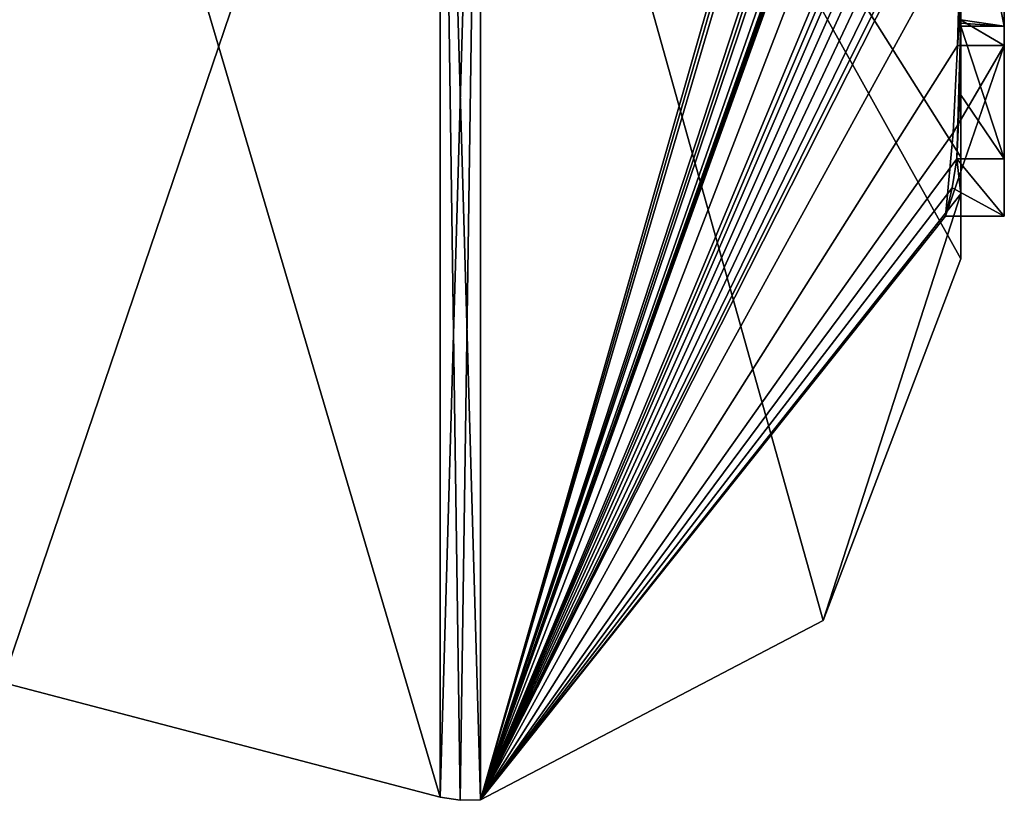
# Model space of a CAD drawing. Extents: x -23 to 700, y -1799 to -1.
# Tile 78 of 212: x 690.08 to 694.6, y -1793.98 to -1790.4. Entities that reach past the tile are written whole.
import ezdxf

# ---------------------------------------------------------------- set-up
doc = ezdxf.new("R2010")
doc.units = 0
doc.header["$LTSCALE"] = 67.568058
for name, color, linetype in [('1011', 7, 'CONTINUOUS'), ('1012', 7, 'CONTINUOUS'), ('1124', 7, 'CONTINUOUS'), ('1132', 7, 'CONTINUOUS'), ('1133', 7, 'CONTINUOUS'), ('968', 7, 'CONTINUOUS'), ('973', 7, 'CONTINUOUS'), ('974', 7, 'CONTINUOUS'), ('975', 7, 'CONTINUOUS'), ('976', 7, 'CONTINUOUS'), ('979', 7, 'CONTINUOUS'), ('980', 7, 'CONTINUOUS'), ('998', 7, 'CONTINUOUS')]:
    doc.layers.add(name, color=color, linetype=linetype)

msp = doc.modelspace()

# ---------------------------------------------------------------- linework, layer by layer
at = {"layer": '1011', "linetype": 'CONTINUOUS'}
for points in [[(694.3951, -1790.7404, 5.9326), (694.3998, -1790.4324, 6.4661), (694.6, -1791.0415, 5.411), (694.3951, -1790.7404, 5.9326)], [(694.6, -1791.0415, 5.411), (694.3998, -1790.4324, 6.4661), (694.6, -1790.4324, 6.4661), (694.6, -1791.0415, 5.411)], [(694.3825, -1791.0415, 5.411), (694.3951, -1790.7404, 5.9326), (694.6, -1791.0415, 5.411), (694.3825, -1791.0415, 5.411)]]:
    msp.add_3dface(points, dxfattribs=at)
at = {"layer": '1012', "linetype": 'CONTINUOUS'}
for points in [[(694.3603, -1791.174, 5.4875), (694.3825, -1791.0415, 5.411), (694.6, -1791.3048, 5.563), (694.3603, -1791.174, 5.4875)], [(694.3825, -1791.0415, 5.411), (694.6, -1791.0415, 5.411), (694.6, -1791.3048, 5.563), (694.3825, -1791.0415, 5.411)], [(694.3293, -1791.3048, 5.563), (694.3603, -1791.174, 5.4875), (694.6, -1791.3048, 5.563), (694.3293, -1791.3048, 5.563)]]:
    msp.add_3dface(points, dxfattribs=at)
at = {"layer": '1124', "linetype": 'CONTINUOUS'}
for points in [[(694.4, -1790.4027, 6.449), (694.4, -1789.4289, 5.8867), (694.6, -1790.4324, 6.4661), (694.4, -1790.4027, 6.449)], [(694.4, -1789.4289, 5.8867), (694.6, -1789.4289, 5.8867), (694.6, -1790.4324, 6.4661), (694.4, -1789.4289, 5.8867)], [(694.3999, -1790.4176, 6.4575), (694.4, -1790.4027, 6.449), (694.6, -1790.4324, 6.4661), (694.3999, -1790.4176, 6.4575)], [(694.3998, -1790.4324, 6.4661), (694.3999, -1790.4176, 6.4575), (694.6, -1790.4324, 6.4661), (694.3998, -1790.4324, 6.4661)]]:
    msp.add_3dface(points, dxfattribs=at)
at = {"layer": '1132', "linetype": 'CONTINUOUS'}
for points in [[(694.3963, -1790.4022, 6.8513), (694.6, -1790.5214, 6.9201), (694.6, -1787.9233, 5.4201), (694.3963, -1790.4022, 6.8513)], [(694.3963, -1790.4022, 6.8513), (694.3852, -1790.5214, 6.9201), (694.6, -1790.5214, 6.9201), (694.3963, -1790.4022, 6.8513)]]:
    msp.add_3dface(points, dxfattribs=at)
at = {"layer": '1133', "linetype": 'CONTINUOUS'}
for points in [[(694.3645, -1790.9212, 6.2275), (694.3293, -1791.3048, 5.563), (694.6, -1790.5214, 6.9201), (694.3645, -1790.9212, 6.2275)], [(694.3293, -1791.3048, 5.563), (694.6, -1791.3048, 5.563), (694.6, -1790.5214, 6.9201), (694.3293, -1791.3048, 5.563)], [(694.3852, -1790.5214, 6.9201), (694.3645, -1790.9212, 6.2275), (694.6, -1790.5214, 6.9201), (694.3852, -1790.5214, 6.9201)]]:
    msp.add_3dface(points, dxfattribs=at)
at = {"layer": '968', "linetype": 'CONTINUOUS'}
for points in [[(694.4, -1789.4289, 5.8867), (694.4, -1790.4027, 6.449), (694.4, -1790.0083, 4.8832), (694.4, -1789.4289, 5.8867)], [(694.4, -1791.0336, -4.2391), (694.4, -1789.7984, -7.9665), (694.4, -1790.4027, 6.449), (694.4, -1791.0336, -4.2391)], [(694.4, -1790.4027, 6.449), (694.4, -1789.7984, -7.9665), (694.4, -1790.1, -0.0124), (694.4, -1790.4027, 6.449)], [(694.4, -1790.0083, 4.8832), (694.4, -1790.4027, 6.449), (694.4, -1790.0213, 1.6862), (694.4, -1790.0083, 4.8832)], [(694.4, -1790.0213, 1.6862), (694.4, -1790.4027, 6.449), (694.4, -1790.1, -0.0124), (694.4, -1790.0213, 1.6862)], [(694.4, -1791.2014, 3.4001), (694.4, -1791.0336, -4.2391), (694.4, -1790.4027, 6.449), (694.4, -1791.2014, 3.4001)], [(694.4, -1791.5), (694.4, -1791.0336, -4.2391), (694.4, -1791.2014, 3.4001), (694.4, -1791.5)]]:
    msp.add_3dface(points, dxfattribs=at)
at = {"layer": '973', "linetype": 'CONTINUOUS'}
for points in [[(694.3429, -1786.5961, 13.7189), (694.3341, -1786.5125, 13.8636), (692.1949, -1793.9825), (694.3429, -1786.5961, 13.7189)], [(692.1949, -1793.9825), (694.3341, -1786.5125, 13.8636), (692.1949, -1787.544, 15.544), (692.1949, -1793.9825)], [(694.3508, -1786.6805, 13.5727), (694.3429, -1786.5961, 13.7189), (692.1949, -1793.9825), (694.3508, -1786.6805, 13.5727)], [(694.3867, -1787.2981, 12.5029), (694.3508, -1786.6805, 13.5727), (692.1949, -1793.9825), (694.3867, -1787.2981, 12.5029)], [(694.3893, -1787.3819, 12.3577), (694.3867, -1787.2981, 12.5029), (692.1949, -1793.9825), (694.3893, -1787.3819, 12.3577)], [(694.3915, -1787.4661, 12.212), (694.3893, -1787.3819, 12.3577), (692.1949, -1793.9825), (694.3915, -1787.4661, 12.212)], [(694.3958, -1787.6968, 11.8124), (694.3915, -1787.4661, 12.212), (692.1949, -1793.9825), (694.3958, -1787.6968, 11.8124)], [(694.3969, -1787.787, 11.656), (694.3958, -1787.6968, 11.8124), (692.1949, -1793.9825), (694.3969, -1787.787, 11.656)], [(694.3978, -1787.8775, 11.4994), (694.3969, -1787.787, 11.656), (692.1949, -1793.9825), (694.3978, -1787.8775, 11.4994)], [(694.4, -1788.2671, 10.7532), (694.4, -1787.8058, 11.4205), (692.1949, -1793.9825), (694.4, -1788.2671, 10.7532)], [(694.4, -1787.8058, 11.4205), (694.3995, -1787.8416, 11.46), (692.1949, -1793.9825), (694.4, -1787.8058, 11.4205)], [(694.3995, -1787.8416, 11.46), (694.3978, -1787.8775, 11.4994), (692.1949, -1793.9825), (694.3995, -1787.8416, 11.46)], [(694.4, -1788.7017, 10.0683), (694.4, -1788.2671, 10.7532), (692.1949, -1793.9825), (694.4, -1788.7017, 10.0683)], [(694.4, -1788.7949, 9.9103), (694.4, -1788.7017, 10.0683), (692.1949, -1793.9825), (694.4, -1788.7949, 9.9103)], [(694.4, -1788.8863, 9.752), (694.4, -1788.7949, 9.9103), (692.1949, -1793.9825), (694.4, -1788.8863, 9.752)], [(694.4, -1789.024, 9.5097), (694.4, -1788.8863, 9.752), (692.1949, -1793.9825), (694.4, -1789.024, 9.5097)], [(694.4, -1789.1649, 9.2696), (694.4, -1789.024, 9.5097), (692.1949, -1793.9825), (694.4, -1789.1649, 9.2696)], [(694.3999, -1789.3164, 9.0071), (694.4, -1789.1649, 9.2696), (692.1949, -1793.9825), (694.3999, -1789.3164, 9.0071)], [(694.3998, -1789.4678, 8.7448), (694.3999, -1789.3164, 9.0071), (692.1949, -1793.9825), (694.3998, -1789.4678, 8.7448)], [(694.3998, -1789.5639, 8.5462), (694.3998, -1789.4678, 8.7448), (692.1949, -1793.9825), (694.3998, -1789.5639, 8.5462)], [(694.4, -1789.6238, 8.3457), (694.3998, -1789.5639, 8.5462), (692.1949, -1793.9825), (694.4, -1789.6238, 8.3457)], [(694.4, -1789.9704, 7.5706), (694.4, -1789.6238, 8.3457), (692.1949, -1793.9825), (694.4, -1789.9704, 7.5706)], [(694.3852, -1790.5214, 6.9201), (694.4, -1789.9704, 7.5706), (692.1949, -1793.9825), (694.3852, -1790.5214, 6.9201)], [(694.3963, -1790.4022, 6.8513), (694.4, -1789.9704, 7.5706), (694.3852, -1790.5214, 6.9201), (694.3963, -1790.4022, 6.8513)], [(694.4, -1791.2014, 3.4001), (694.4, -1790.4027, 6.449), (694.3825, -1791.0415, 5.411), (694.4, -1791.2014, 3.4001)], [(694.3825, -1791.0415, 5.411), (694.4, -1790.4027, 6.449), (694.3951, -1790.7404, 5.9326), (694.3825, -1791.0415, 5.411)], [(694.3951, -1790.7404, 5.9326), (694.4, -1790.4027, 6.449), (694.3999, -1790.4176, 6.4575), (694.3951, -1790.7404, 5.9326)], [(694.3998, -1790.4324, 6.4661), (694.3951, -1790.7404, 5.9326), (694.3999, -1790.4176, 6.4575), (694.3998, -1790.4324, 6.4661)], [(694.3645, -1790.9212, 6.2275), (694.3852, -1790.5214, 6.9201), (692.1949, -1793.9825), (694.3645, -1790.9212, 6.2275)], [(694.3293, -1791.3048, 5.563), (694.3645, -1790.9212, 6.2275), (692.1949, -1793.9825), (694.3293, -1791.3048, 5.563)], [(694.4, -1791.2014, 3.4001), (694.3825, -1791.0415, 5.411), (692.1949, -1793.9825), (694.4, -1791.2014, 3.4001)], [(694.3825, -1791.0415, 5.411), (694.3603, -1791.174, 5.4875), (692.1949, -1793.9825), (694.3825, -1791.0415, 5.411)], [(694.3603, -1791.174, 5.4875), (694.3293, -1791.3048, 5.563), (692.1949, -1793.9825), (694.3603, -1791.174, 5.4875)], [(693.7691, -1793.1602), (694.4, -1791.2014, 3.4001), (692.1949, -1793.9825), (693.7691, -1793.1602)], [(694.4, -1791.5), (694.4, -1791.2014, 3.4001), (693.7691, -1793.1602), (694.4, -1791.5)]]:
    msp.add_3dface(points, dxfattribs=at)
at = {"layer": '974', "linetype": 'CONTINUOUS'}
for points in [[(694.4, -1791.0336, -4.2391), (694.4, -1791.5), (692.1949, -1787.544, -15.544), (694.4, -1791.0336, -4.2391)], [(694.4, -1791.0336, -4.2391), (692.1949, -1787.544, -15.544), (694.3979, -1789.8875, -8.0179), (694.4, -1791.0336, -4.2391)], [(694.4, -1791.5), (693.7691, -1793.1602), (692.1949, -1787.544, -15.544), (694.4, -1791.5)], [(693.7691, -1793.1602), (692.1949, -1793.9825), (692.1949, -1787.544, -15.544), (693.7691, -1793.1602)], [(694.4, -1789.7984, -7.9665), (694.4, -1791.0336, -4.2391), (694.3979, -1789.8875, -8.0179), (694.4, -1789.7984, -7.9665)]]:
    msp.add_3dface(points, dxfattribs=at)
at = {"layer": '975', "linetype": 'CONTINUOUS'}
for points in [[(690, -1793.444), (690, -1787.1626, -15.1637), (692.0094, -1793.9698, 0), (690, -1793.444)], [(692.0094, -1793.9698, 0), (690, -1787.1626, -15.1637), (692.0094, -1787.535, -15.535), (692.0094, -1793.9698, 0)]]:
    msp.add_3dface(points, dxfattribs=at)
at = {"layer": '976', "linetype": 'CONTINUOUS'}
for points in [[(690, -1787.1626, 15.1637), (690, -1793.444), (692.0094, -1787.535, 15.535), (690, -1787.1626, 15.1637)], [(690, -1793.444), (692.0094, -1793.9698, 0), (692.0094, -1787.535, 15.535), (690, -1793.444)]]:
    msp.add_3dface(points, dxfattribs=at)
at = {"layer": '979', "linetype": 'CONTINUOUS'}
for points in [[(692.0094, -1793.9698, 0), (692.1949, -1787.544, 15.544), (692.0094, -1787.535, 15.535), (692.0094, -1793.9698, 0)], [(692.1949, -1787.544, 15.544), (692.0094, -1793.9698, 0), (692.1016, -1793.9849, 0), (692.1949, -1787.544, 15.544)], [(692.1949, -1793.9825), (692.1949, -1787.544, 15.544), (692.1016, -1793.9849, 0), (692.1949, -1793.9825)]]:
    msp.add_3dface(points, dxfattribs=at)
at = {"layer": '980', "linetype": 'CONTINUOUS'}
for points in [[(692.1949, -1787.544, -15.544), (692.1949, -1793.9825), (692.0094, -1787.535, -15.535), (692.1949, -1787.544, -15.544)], [(692.0094, -1787.535, -15.535), (692.1949, -1793.9825), (692.1016, -1793.9849, 0), (692.0094, -1787.535, -15.535)], [(692.0094, -1793.9698, 0), (692.0094, -1787.535, -15.535), (692.1016, -1793.9849, 0), (692.0094, -1793.9698, 0)]]:
    msp.add_3dface(points, dxfattribs=at)
at = {"layer": '998', "linetype": 'CONTINUOUS'}
for points in [[(694.6, -1787.9233, 5.4201), (694.6, -1790.5214, 6.9201), (694.6, -1790.4324, 6.4661), (694.6, -1787.9233, 5.4201)], [(694.6, -1789.4289, 5.8867), (694.6, -1787.9233, 5.4201), (694.6, -1790.4324, 6.4661), (694.6, -1789.4289, 5.8867)], [(694.6, -1791.3048, 5.563), (694.6, -1791.0415, 5.411), (694.6, -1790.4324, 6.4661), (694.6, -1791.3048, 5.563)], [(694.6, -1790.5214, 6.9201), (694.6, -1791.3048, 5.563), (694.6, -1790.4324, 6.4661), (694.6, -1790.5214, 6.9201)]]:
    msp.add_3dface(points, dxfattribs=at)

doc.saveas('drawing.dxf')
